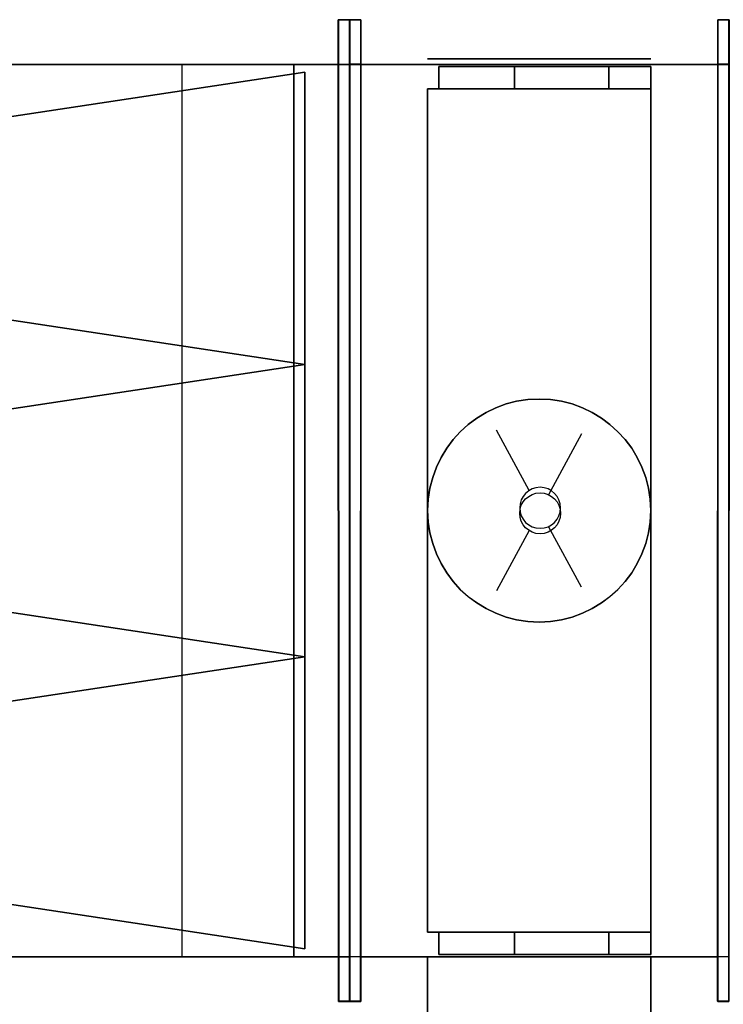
# Model space of a CAD drawing. Header units: millimetres. Extents: x 0 to 1216358, y -266558 to 2852.
# Tile 58 of 76: x 1162672 to 1162987, y -229533 to -229091. Entities that reach past the tile are written whole.
import ezdxf

# ---------------------------------------------------------------- set-up
doc = ezdxf.new("R2010")
doc.units = ezdxf.units.MM
doc.layers.get('0').update_dxf_attribs({"lineweight": 13})
for name, color, linetype in [('MAT_154_BYOLXP003919182844', 154, 'Continuous'), ('MAT_253_BYOLXP003919182844', 253, 'Continuous'), ('MAT_30_BYOLXP003919182844', 30, 'Continuous'), ('Mat_mar_BYOLXP003919182844', 7, 'Continuous')]:
    doc.layers.add(name, color=color, linetype=linetype)

# ---------------------------------------------------------------- blocks, each defined once
blk = doc.blocks.new('1012_53_BYOLXP003919182844')
at = {"layer": 'MAT_253_BYOLXP003919182844'}
for points in [[(1965.0376, 2699.9893, -420.0991), (1605.0376, 2699.9893, -420.0991), (1605.0376, 2299.9893, -420.0991), (1965.0376, 2299.9893, -420.0991)], [(1965.0376, 2699.9893, -425.0991), (1605.0376, 2699.9893, -425.0991), (1605.0376, 2699.9893, -420.0991), (1965.0376, 2699.9893, -420.0991)], [(1965.0376, 2699.9893, -430.0991), (1965.0376, 2299.9893, -430.0991), (1960.0376, 2299.9893, -430.0991), (1960.0376, 2699.9893, -430.0991)], [(1965.0376, 2699.9893, -430.0991), (1960.0376, 2699.9893, -430.0991), (1960.0376, 2699.9893, -425.0991), (1965.0376, 2699.9893, -425.0991)], [(1960.0376, 2699.9893, -430.0991), (1960.0376, 2299.9893, -430.0991), (1960.0376, 2299.9893, -425.0991), (1960.0376, 2699.9893, -425.0991)], [(1965.0376, 2299.9893, -425.0991), (1965.0376, 2699.9893, -425.0991), (1965.0376, 2699.9893, -420.0991), (1965.0376, 2299.9893, -420.0991)], [(1965.0376, 2299.9893, -430.0991), (1965.0376, 2699.9893, -430.0991), (1965.0376, 2699.9893, -425.0991), (1965.0376, 2299.9893, -425.0991)], [(1605.0376, 2299.9893, -425.0991), (1965.0376, 2299.9893, -425.0991), (1965.0376, 2299.9893, -420.0991), (1605.0376, 2299.9893, -420.0991)], [(1960.0376, 2299.9893, -430.0991), (1965.0376, 2299.9893, -430.0991), (1965.0376, 2299.9893, -425.0991), (1960.0376, 2299.9893, -425.0991)]]:
    blk.add_3dface(points, dxfattribs=at)
blk = doc.blocks.new('1013_54_BYOLXP003919182844')
at = {"layer": 'MAT_253_BYOLXP003919182844'}
blk.add_3dface([(1605.0376, 2699.9893, -425.0991), (1605.0376, 2299.9893, -425.0991), (1605.0376, 2299.9893, -420.0991), (1605.0376, 2699.9893, -420.0991)], dxfattribs=at)
blk = doc.blocks.new('1004_55_BYOLXP003919182844')
at = {"layer": 'MAT_253_BYOLXP003919182844'}
blk.add_3dface([(1965.0376, 2699.9893, -425.0991), (1965.0376, 2299.9893, -425.0991), (1605.0376, 2299.9893, -425.0991), (1605.0376, 2699.9893, -425.0991)], dxfattribs=at)
blk = doc.blocks.new('1380_58_BYOLXP003919182844')
at = {"layer": 'MAT_253_BYOLXP003919182844'}
for points in [[(1655.0376, 2699.9893, -420.0991), (1655.0376, 2299.9893, -420.0991), (1585.0376, 2299.9893, -420.0991), (1585.0376, 2699.9893, -420.0991)], [(2125.0376, 2699.9893, -420.0991), (2125.0376, 2299.9893, -420.0991), (1905.0376, 2299.9893, -420.0991), (1905.0376, 2699.9893, -420.0991)]]:
    blk.add_3dface(points, dxfattribs=at)
blk = doc.blocks.new('1005_59_BYOLXP003919182844')
at = {"layer": 'MAT_253_BYOLXP003919182844'}
blk.add_3dface([(2125.0376, 2699.9893, -420.0991), (1585.0376, 2699.9893, -420.0991), (1585.0376, 2699.9893, -220.0991), (2125.0376, 2699.9893, -220.0991)], dxfattribs=at)
blk = doc.blocks.new('1006_62_BYOLXP003919182844')
at = {"layer": 'MAT_253_BYOLXP003919182844'}
blk.add_3dface([(1585.0376, 2299.9893, -420.0991), (2125.0376, 2299.9893, -420.0991), (2125.0376, 2299.9893, -220.0991), (1585.0376, 2299.9893, -220.0991)], dxfattribs=at)
blk = doc.blocks.new('1003_65_BYOLXP003919182844')
at = {"layer": 'MAT_253_BYOLXP003919182844'}
blk.add_3dface([(2125.0376, 2699.9893, -220.0991), (1585.0376, 2699.9893, -220.0991), (1585.0376, 2299.9893, -220.0991), (2125.0376, 2299.9893, -220.0991)], dxfattribs=at)
blk = doc.blocks.new('1283_68_BYOLXP003919182844')
at = {"layer": 'MAT_154_BYOLXP003919182844'}
for points in [[(2020.0376, 2632.9893, -340.0991), (2020.0376, 2628.9893, -340.0991), (1600.0376, 2565.4893, -419.0991), (1600.0376, 2696.4893, -419.0991)], [(2020.0376, 2632.9893, -300.0991), (1600.0376, 2696.4893, -221.0991), (1600.0376, 2565.4893, -221.0991), (2020.0376, 2628.9893, -300.0991)], [(2020.0376, 2632.9893, -340.0991), (1600.0376, 2696.4893, -419.0991), (1600.0376, 2696.4893, -221.0991), (2020.0376, 2632.9893, -300.0991)], [(2020.0376, 2628.9893, -340.0991), (2020.0376, 2632.9893, -340.0991), (2020.0376, 2632.9893, -300.0991), (2020.0376, 2628.9893, -300.0991)], [(1600.0376, 2565.4893, -419.0991), (2020.0376, 2628.9893, -340.0991), (2020.0376, 2628.9893, -300.0991), (1600.0376, 2565.4893, -221.0991)], [(2020.0376, 2501.9893, -340.0991), (2020.0376, 2497.9893, -340.0991), (1600.0376, 2434.4893, -419.0991), (1600.0376, 2565.4893, -419.0991)], [(2020.0376, 2501.9893, -300.0991), (1600.0376, 2565.4893, -221.0991), (1600.0376, 2434.4893, -221.0991), (2020.0376, 2497.9893, -300.0991)], [(2020.0376, 2501.9893, -340.0991), (1600.0376, 2565.4893, -419.0991), (1600.0376, 2565.4893, -221.0991), (2020.0376, 2501.9893, -300.0991)], [(2020.0376, 2497.9893, -340.0991), (2020.0376, 2501.9893, -340.0991), (2020.0376, 2501.9893, -300.0991), (2020.0376, 2497.9893, -300.0991)], [(1600.0376, 2434.4893, -419.0991), (2020.0376, 2497.9893, -340.0991), (2020.0376, 2497.9893, -300.0991), (1600.0376, 2434.4893, -221.0991)], [(2020.0376, 2370.9893, -340.0991), (2020.0376, 2366.9893, -340.0991), (1600.0376, 2303.4893, -419.0991), (1600.0376, 2434.4893, -419.0991)], [(2020.0376, 2370.9893, -300.0991), (1600.0376, 2434.4893, -221.0991), (1600.0376, 2303.4893, -221.0991), (2020.0376, 2366.9893, -300.0991)], [(2020.0376, 2370.9893, -340.0991), (1600.0376, 2434.4893, -419.0991), (1600.0376, 2434.4893, -221.0991), (2020.0376, 2370.9893, -300.0991)], [(2020.0376, 2366.9893, -340.0991), (2020.0376, 2370.9893, -340.0991), (2020.0376, 2370.9893, -300.0991), (2020.0376, 2366.9893, -300.0991)], [(1600.0376, 2303.4893, -419.0991), (2020.0376, 2366.9893, -340.0991), (2020.0376, 2366.9893, -300.0991), (1600.0376, 2303.4893, -221.0991)]]:
    blk.add_3dface(points, dxfattribs=at)
blk = doc.blocks.new('1273_70_BYOLXP003919182844')
at = {"layer": 'MAT_253_BYOLXP003919182844'}
for points in [[(1579.9269, 2719.9768, -220.001), (1579.9224, 2719.9722, -200.001), (1584.9224, 2719.9734, -199.9999), (1584.9269, 2719.9778, -219.9999)], [(1580.0273, 2279.9768, -220.1014), (1580.0227, 2279.9722, -200.1014), (1579.9224, 2719.9722, -200.001), (1579.9269, 2719.9768, -220.001)], [(1579.9224, 2719.9722, -200.001), (1580.0227, 2279.9722, -200.1014), (1585.0227, 2279.9734, -200.1002), (1584.9224, 2719.9734, -199.9999)], [(1579.9724, 2720.0225, -420.001), (1579.9269, 2719.9768, -220.001), (1584.9269, 2719.9778, -219.9999), (1584.9724, 2720.0234, -419.9998)], [(1579.9771, 2700.0225, -420.0056), (1579.9314, 2699.9768, -220.0056), (1579.9269, 2719.9768, -220.001), (1579.9724, 2720.0225, -420.001)], [(1580.0273, 2279.9768, -220.1014), (1579.9269, 2719.9768, -220.001), (1584.9269, 2719.9778, -219.9999), (1585.0273, 2279.9778, -220.1002)], [(1579.9771, 2720.0269, -440.001), (1579.9724, 2720.0225, -420.001), (1584.9724, 2720.0234, -419.9998), (1584.9771, 2720.0281, -439.9998)], [(1580.0774, 2280.0269, -440.1013), (1580.0729, 2280.0225, -420.1013), (1579.9724, 2720.0225, -420.001), (1579.9771, 2720.0269, -440.001)], [(1579.9724, 2720.0225, -420.001), (1580.0729, 2280.0225, -420.1013), (1585.0729, 2280.0234, -420.1002), (1584.9724, 2720.0234, -419.9998)], [(1580.0774, 2280.0269, -440.1013), (1579.9771, 2720.0269, -440.001), (1584.9771, 2720.0281, -439.9998), (1585.0774, 2280.0281, -440.1002)], [(1585.0273, 2279.9778, -220.1002), (1584.9269, 2719.9778, -219.9999), (1584.9224, 2719.9734, -199.9999), (1585.0227, 2279.9734, -200.1002)], [(1584.9771, 2700.0234, -420.0044), (1584.9724, 2720.0234, -419.9998), (1584.9269, 2719.9778, -219.9999), (1584.9314, 2699.9778, -220.0044)], [(1585.0774, 2280.0281, -440.1002), (1584.9771, 2720.0281, -439.9998), (1584.9724, 2720.0234, -419.9998), (1585.0729, 2280.0234, -420.1002)], [(1579.9314, 2699.9768, -220.0056), (1579.9771, 2700.0225, -420.0056), (1584.9771, 2700.0234, -420.0044), (1584.9314, 2699.9778, -220.0044)], [(1580.0684, 2300.0225, -420.0968), (1580.0227, 2299.9768, -220.0968), (1585.0227, 2299.9778, -220.0956), (1585.0684, 2300.0234, -420.0956)], [(1580.0729, 2280.0225, -420.1013), (1580.0273, 2279.9768, -220.1014), (1580.0227, 2299.9768, -220.0968), (1580.0684, 2300.0225, -420.0968)], [(1585.0729, 2280.0234, -420.1002), (1585.0684, 2300.0234, -420.0956), (1585.0227, 2299.9778, -220.0956), (1585.0273, 2279.9778, -220.1002)], [(1580.0227, 2279.9722, -200.1014), (1580.0273, 2279.9768, -220.1014), (1585.0273, 2279.9778, -220.1002), (1585.0227, 2279.9734, -200.1002)], [(1580.0273, 2279.9768, -220.1014), (1580.0729, 2280.0225, -420.1013), (1585.0729, 2280.0234, -420.1002), (1585.0273, 2279.9778, -220.1002)], [(1580.0729, 2280.0225, -420.1013), (1580.0774, 2280.0269, -440.1013), (1585.0774, 2280.0281, -440.1002), (1585.0729, 2280.0234, -420.1002)]]:
    blk.add_3dface(points, dxfattribs=at)
blk = doc.blocks.new('1283_73_BYOLXP003919182844')
at = {"layer": 'MAT_253_BYOLXP003919182844'}
for points in [[(1495.0376, 2698.9893, -270.1029), (1463.8676, 2698.9812, -309.1929), (1445.0376, 2698.9893, -270.1029), (1463.8676, 2698.9973, -231.0129)], [(1445.0376, 2688.9893, -270.1009), (1463.8676, 2688.9973, -231.0109), (1463.8676, 2698.9973, -231.0129), (1445.0376, 2698.9893, -270.1029)], [(1463.8676, 2688.9812, -309.1909), (1445.0376, 2688.9893, -270.1009), (1445.0376, 2698.9893, -270.1029), (1463.8676, 2698.9812, -309.1929)], [(1495.0376, 2698.9893, -270.1029), (1463.8676, 2698.9973, -231.0129), (1506.1675, 2698.9993, -221.3529), (1495.0376, 2698.9893, -270.1029)], [(1463.8676, 2688.9973, -231.0109), (1506.1675, 2688.9993, -221.3509), (1506.1675, 2698.9993, -221.3529), (1463.8676, 2698.9973, -231.0129)], [(1506.1676, 2698.9792, -318.8529), (1463.8676, 2698.9812, -309.1929), (1495.0376, 2698.9893, -270.1029), (1540.0875, 2698.9849, -291.7929)], [(1506.1676, 2688.9792, -318.8509), (1463.8676, 2688.9812, -309.1909), (1463.8676, 2698.9812, -309.1929), (1506.1676, 2698.9792, -318.8529)], [(1540.0875, 2698.9937, -248.4129), (1540.0875, 2698.9849, -291.7929), (1495.0376, 2698.9893, -270.1029), (1506.1675, 2698.9993, -221.3529)], [(1506.1675, 2688.9993, -221.3509), (1540.0875, 2688.9937, -248.4109), (1540.0875, 2698.9937, -248.4129), (1506.1675, 2698.9993, -221.3529)], [(1540.0875, 2688.9849, -291.7909), (1506.1676, 2688.9792, -318.8509), (1506.1676, 2698.9792, -318.8529), (1540.0875, 2698.9849, -291.7929)], [(1540.0875, 2688.9937, -248.4109), (1540.0875, 2688.9849, -291.7909), (1540.0875, 2698.9849, -291.7929), (1540.0875, 2698.9937, -248.4129)], [(1495.0376, 2688.9893, -270.1009), (1463.8676, 2688.9973, -231.0109), (1445.0376, 2688.9893, -270.1009), (1495.0376, 2688.9893, -270.1009)], [(1495.0376, 2688.9893, -270.1009), (1445.0376, 2688.9893, -270.1009), (1463.8676, 2688.9812, -309.1909), (1506.1676, 2688.9792, -318.8509)], [(1495.0376, 2688.9893, -270.1009), (1540.0875, 2688.9937, -248.4109), (1506.1675, 2688.9993, -221.3509), (1463.8676, 2688.9973, -231.0109)], [(1495.0376, 2688.9893, -270.1009), (1506.1676, 2688.9792, -318.8509), (1540.0875, 2688.9849, -291.7909), (1540.0875, 2688.9937, -248.4109)]]:
    blk.add_3dface(points, dxfattribs=at)
blk = doc.blocks.new('1283_74_BYOLXP003919182844')
at = {"layer": 'MAT_253_BYOLXP003919182844'}
for points in [[(1495.0376, 2698.9893, -370.1029), (1463.8676, 2698.9814, -409.1929), (1445.0376, 2698.9893, -370.1029), (1463.8676, 2698.9973, -331.0129)], [(1445.0376, 2688.9893, -370.1009), (1463.8676, 2688.9973, -331.0109), (1463.8676, 2698.9973, -331.0129), (1445.0376, 2698.9893, -370.1029)], [(1463.8676, 2688.9814, -409.1909), (1445.0376, 2688.9893, -370.1009), (1445.0376, 2698.9893, -370.1029), (1463.8676, 2698.9814, -409.1929)], [(1495.0376, 2698.9893, -370.1029), (1463.8676, 2698.9973, -331.0129), (1506.1675, 2698.9993, -321.3529), (1495.0376, 2698.9893, -370.1029)], [(1463.8676, 2688.9973, -331.0109), (1506.1675, 2688.9993, -321.3509), (1506.1675, 2698.9993, -321.3529), (1463.8676, 2698.9973, -331.0129)], [(1506.1676, 2698.9792, -418.8529), (1463.8676, 2698.9814, -409.1929), (1495.0376, 2698.9893, -370.1029), (1540.0875, 2698.9849, -391.7929)], [(1506.1676, 2688.9792, -418.8509), (1463.8676, 2688.9814, -409.1909), (1463.8676, 2698.9814, -409.1929), (1506.1676, 2698.9792, -418.8529)], [(1540.0875, 2698.9937, -348.4129), (1540.0875, 2698.9849, -391.7929), (1495.0376, 2698.9893, -370.1029), (1506.1675, 2698.9993, -321.3529)], [(1506.1675, 2688.9993, -321.3509), (1540.0875, 2688.9937, -348.4109), (1540.0875, 2698.9937, -348.4129), (1506.1675, 2698.9993, -321.3529)], [(1540.0875, 2688.9849, -391.7909), (1506.1676, 2688.9792, -418.8509), (1506.1676, 2698.9792, -418.8529), (1540.0875, 2698.9849, -391.7929)], [(1540.0875, 2688.9937, -348.4109), (1540.0875, 2688.9849, -391.7909), (1540.0875, 2698.9849, -391.7929), (1540.0875, 2698.9937, -348.4129)], [(1495.0376, 2688.9893, -370.1009), (1463.8676, 2688.9973, -331.0109), (1445.0376, 2688.9893, -370.1009), (1495.0376, 2688.9893, -370.1009)], [(1495.0376, 2688.9893, -370.1009), (1445.0376, 2688.9893, -370.1009), (1463.8676, 2688.9814, -409.1909), (1506.1676, 2688.9792, -418.8509)], [(1495.0376, 2688.9893, -370.1009), (1540.0875, 2688.9937, -348.4109), (1506.1675, 2688.9993, -321.3509), (1463.8676, 2688.9973, -331.0109)], [(1495.0376, 2688.9893, -370.1009), (1506.1676, 2688.9792, -418.8509), (1540.0875, 2688.9849, -391.7909), (1540.0875, 2688.9937, -348.4109)]]:
    blk.add_3dface(points, dxfattribs=at)
blk = doc.blocks.new('1283_75_BYOLXP003919182844')
at = {"layer": 'MAT_253_BYOLXP003919182844'}
for points in [[(1495.0376, 2310.9893, -270.103), (1463.8676, 2310.9814, -309.193), (1445.0376, 2310.9893, -270.103), (1463.8676, 2310.9973, -231.013)], [(1445.0376, 2300.9893, -270.101), (1463.8676, 2300.9971, -231.011), (1463.8676, 2310.9973, -231.013), (1445.0376, 2310.9893, -270.103)], [(1463.8676, 2300.9812, -309.191), (1445.0376, 2300.9893, -270.101), (1445.0376, 2310.9893, -270.103), (1463.8676, 2310.9814, -309.193)], [(1495.0376, 2310.9893, -270.103), (1463.8676, 2310.9973, -231.013), (1506.1675, 2310.9993, -221.353), (1495.0376, 2310.9893, -270.103)], [(1463.8676, 2300.9971, -231.011), (1506.1675, 2300.999, -221.351), (1506.1675, 2310.9993, -221.353), (1463.8676, 2310.9973, -231.013)], [(1506.1676, 2310.9795, -318.853), (1463.8676, 2310.9814, -309.193), (1495.0376, 2310.9893, -270.103), (1540.0875, 2310.9849, -291.793)], [(1506.1676, 2300.9792, -318.851), (1463.8676, 2300.9812, -309.191), (1463.8676, 2310.9814, -309.193), (1506.1676, 2310.9795, -318.853)], [(1540.0875, 2310.9937, -248.413), (1540.0875, 2310.9849, -291.793), (1495.0376, 2310.9893, -270.103), (1506.1675, 2310.9993, -221.353)], [(1506.1675, 2300.999, -221.351), (1540.0875, 2300.9937, -248.411), (1540.0875, 2310.9937, -248.413), (1506.1675, 2310.9993, -221.353)], [(1540.0875, 2300.9849, -291.791), (1506.1676, 2300.9792, -318.851), (1506.1676, 2310.9795, -318.853), (1540.0875, 2310.9849, -291.793)], [(1540.0875, 2300.9937, -248.411), (1540.0875, 2300.9849, -291.791), (1540.0875, 2310.9849, -291.793), (1540.0875, 2310.9937, -248.413)], [(1495.0376, 2300.9893, -270.101), (1463.8676, 2300.9971, -231.011), (1445.0376, 2300.9893, -270.101), (1495.0376, 2300.9893, -270.101)], [(1495.0376, 2300.9893, -270.101), (1445.0376, 2300.9893, -270.101), (1463.8676, 2300.9812, -309.191), (1506.1676, 2300.9792, -318.851)], [(1495.0376, 2300.9893, -270.101), (1540.0875, 2300.9937, -248.411), (1506.1675, 2300.999, -221.351), (1463.8676, 2300.9971, -231.011)], [(1495.0376, 2300.9893, -270.101), (1506.1676, 2300.9792, -318.851), (1540.0875, 2300.9849, -291.791), (1540.0875, 2300.9937, -248.411)]]:
    blk.add_3dface(points, dxfattribs=at)
blk = doc.blocks.new('1283_76_BYOLXP003919182844')
at = {"layer": 'MAT_253_BYOLXP003919182844'}
for points in [[(1495.0376, 2310.9893, -370.103), (1463.8676, 2310.9814, -409.193), (1445.0376, 2310.9893, -370.103), (1463.8676, 2310.9973, -331.013)], [(1445.0376, 2300.9893, -370.101), (1463.8676, 2300.9971, -331.011), (1463.8676, 2310.9973, -331.013), (1445.0376, 2310.9893, -370.103)], [(1463.8676, 2300.9814, -409.191), (1445.0376, 2300.9893, -370.101), (1445.0376, 2310.9893, -370.103), (1463.8676, 2310.9814, -409.193)], [(1495.0376, 2310.9893, -370.103), (1463.8676, 2310.9973, -331.013), (1506.1675, 2310.9993, -321.353), (1495.0376, 2310.9893, -370.103)], [(1463.8676, 2300.9971, -331.011), (1506.1675, 2300.999, -321.351), (1506.1675, 2310.9993, -321.353), (1463.8676, 2310.9973, -331.013)], [(1506.1676, 2310.9795, -418.853), (1463.8676, 2310.9814, -409.193), (1495.0376, 2310.9893, -370.103), (1540.0875, 2310.9849, -391.793)], [(1506.1676, 2300.9795, -418.851), (1463.8676, 2300.9814, -409.191), (1463.8676, 2310.9814, -409.193), (1506.1676, 2310.9795, -418.853)], [(1540.0875, 2310.9937, -348.413), (1540.0875, 2310.9849, -391.793), (1495.0376, 2310.9893, -370.103), (1506.1675, 2310.9993, -321.353)], [(1506.1675, 2300.999, -321.351), (1540.0875, 2300.9937, -348.4109), (1540.0875, 2310.9937, -348.413), (1506.1675, 2310.9993, -321.353)], [(1540.0875, 2300.9849, -391.791), (1506.1676, 2300.9795, -418.851), (1506.1676, 2310.9795, -418.853), (1540.0875, 2310.9849, -391.793)], [(1540.0875, 2300.9937, -348.4109), (1540.0875, 2300.9849, -391.791), (1540.0875, 2310.9849, -391.793), (1540.0875, 2310.9937, -348.413)], [(1495.0376, 2300.9893, -370.101), (1463.8676, 2300.9971, -331.011), (1445.0376, 2300.9893, -370.101), (1495.0376, 2300.9893, -370.101)], [(1495.0376, 2300.9893, -370.101), (1445.0376, 2300.9893, -370.101), (1463.8676, 2300.9814, -409.191), (1506.1676, 2300.9795, -418.851)], [(1495.0376, 2300.9893, -370.101), (1540.0875, 2300.9937, -348.4109), (1506.1675, 2300.999, -321.351), (1463.8676, 2300.9971, -331.011)], [(1495.0376, 2300.9893, -370.101), (1506.1676, 2300.9795, -418.851), (1540.0875, 2300.9849, -391.791), (1540.0875, 2300.9937, -348.4109)]]:
    blk.add_3dface(points, dxfattribs=at)
blk = doc.blocks.new('1004_77_BYOLXP003919182844')
at = {"layer": 'MAT_253_BYOLXP003919182844'}
blk.add_3dface([(1575.0376, 2299.9893, -220.0991), (1575.0376, 2699.9893, -220.099), (1415.0376, 2699.9893, -220.099), (1415.0376, 2299.9893, -220.0991)], dxfattribs=at)
blk = doc.blocks.new('M_P_78_BYOLXP003919182844')
at = {"layer": 'Mat_mar_BYOLXP003919182844', "color": 110}
for points in [[(1495.071, 2549.9893, -217.599), (1500.1478, 2549.7214, -217.599), (1505.1578, 2548.9854, -217.599), (1509.9006, 2547.7805, -217.599), (1514.5099, 2546.04, -217.599), (1518.8519, 2543.9651, -217.599), (1522.9935, 2541.4216, -217.599), (1526.8679, 2538.6104, -217.599), (1530.4083, 2535.3306, -217.599), (1533.6147, 2531.7832, -217.599), (1536.4872, 2527.9009, -217.599), (1539.0256, 2523.751, -217.599), (1541.0964, 2519.4001, -217.599), (1542.7664, 2514.7817, -217.599), (1544.0356, 2510.0293, -217.599), (1544.8372, 2505.0762, -217.599), (1545.0376, 2499.9893, -217.599), (1544.8372, 2494.7683, -217.599), (1544.0356, 2489.9492, -217.599), (1542.7664, 2485.1968, -217.599), (1541.0964, 2480.5784, -217.5991), (1539.0256, 2476.2275, -217.5991), (1536.4872, 2472.0776, -217.5991), (1533.6147, 2468.1953, -217.5991), (1530.4083, 2464.6479, -217.5991), (1526.8679, 2461.4351, -217.5991), (1522.9935, 2458.5569, -217.5991), (1518.8519, 2456.0134, -217.5991), (1514.5099, 2453.9385, -217.5991), (1509.9006, 2452.198, -217.5991), (1505.1578, 2450.9932, -217.5991), (1500.1478, 2450.2571, -217.5991), (1495.071, 2449.9893, -217.5991), (1489.9941, 2450.2571, -217.5991), (1485.0509, 2450.9932, -217.5991), (1480.2413, 2452.198, -217.5991), (1475.699, 2453.9385, -217.5991), (1471.2902, 2456.0134, -217.5991), (1467.1484, 2458.5569, -217.5991), (1463.3408, 2461.4351, -217.5991), (1459.7336, 2464.6479, -217.5991), (1456.5272, 2468.1953, -217.5991), (1453.588, 2472.0776, -217.5991), (1451.1165, 2476.2275, -217.5991), (1448.9788, 2480.5784, -217.5991), (1447.3088, 2485.1968, -217.599), (1446.1064, 2489.9492, -217.599), (1445.3048, 2494.7683, -217.599), (1445.0376, 2499.9893, -217.599), (1445.3048, 2505.0762, -217.599), (1446.1064, 2510.0293, -217.599), (1447.3088, 2514.7817, -217.599), (1448.9788, 2519.4001, -217.599), (1451.1165, 2523.751, -217.599), (1453.588, 2527.9009, -217.599), (1456.5272, 2531.7832, -217.599), (1459.7336, 2535.3306, -217.599), (1463.3408, 2538.6104, -217.599), (1467.1484, 2541.4216, -217.599), (1471.2902, 2543.9651, -217.599), (1475.699, 2546.04, -217.599), (1480.2413, 2547.7805, -217.599), (1485.0509, 2548.9854, -217.599), (1489.9941, 2549.7214, -217.599), (1495.071, 2549.9893, -217.599)], [(1499.4799, 2508.9585, -217.599), (1514.1091, 2536, -217.599)], [(1494.6034, 2510.4309, -217.599), (1496.5406, 2510.2302, -217.599), (1498.2106, 2509.6948, -217.599), (1499.7471, 2508.8247, -217.599), (1501.1498, 2507.6868, -217.599), (1502.2186, 2506.3481, -217.599), (1503.087, 2504.8086, -217.599), (1503.6215, 2503.0684, -217.599), (1503.755, 2501.261, -217.599), (1503.6215, 2499.3198, -217.599), (1503.087, 2497.6465, -217.599), (1502.2186, 2496.1072, -217.599), (1501.1498, 2494.7014, -217.599), (1499.7471, 2493.6304, -217.599), (1498.2106, 2492.7603, -217.599), (1496.5406, 2492.2249, -217.599), (1494.6034, 2492.0911, -217.599), (1492.7998, 2492.2249, -217.599), (1491.063, 2492.7603, -217.599), (1489.5266, 2493.6304, -217.599), (1488.1906, 2494.7014, -217.599), (1487.0549, 2496.1072, -217.599), (1486.1865, 2497.6465, -217.599), (1485.6521, 2499.3198, -217.599), (1485.4518, 2501.261, -217.599), (1485.6521, 2503.0684, -217.599), (1486.1865, 2504.8086, -217.599), (1487.0549, 2506.3481, -217.599), (1488.1906, 2507.6868, -217.599), (1489.5266, 2508.8247, -217.599), (1491.063, 2509.6948, -217.599), (1492.7998, 2510.2302, -217.599), (1494.6034, 2510.4309, -217.599)], [(1476.0997, 2465.585, -217.5991), (1490.8625, 2492.8943, -217.599)]]:
    blk.add_polyline3d(points, dxfattribs=at)
blk = doc.blocks.new('M_E_79_BYOLXP003919182844')
at = {"layer": 'Mat_mar_BYOLXP003919182844'}
blk.add_blockref('M_P_78_BYOLXP003919182844', (0, 0), dxfattribs=at)
blk = doc.blocks.new('1003_80_BYOLXP003919182844')
at = {"layer": 'MAT_253_BYOLXP003919182844'}
blk.add_3dface([(1575.0376, 2299.9893, -420.0991), (1415.0376, 2299.9893, -420.0991), (1415.0376, 2699.9893, -420.099), (1575.0376, 2699.9893, -420.099)], dxfattribs=at)
blk = doc.blocks.new('M_P_81_BYOLXP003919182844')
at = {"layer": 'Mat_mar_BYOLXP003919182844', "color": 110}
for points in [[(1495.071, 2449.9893, -422.5991), (1500.1478, 2450.2571, -422.5991), (1505.1578, 2450.9932, -422.5991), (1509.9006, 2452.198, -422.5991), (1514.5099, 2453.9385, -422.5991), (1518.8519, 2456.0134, -422.5991), (1522.9935, 2458.5569, -422.5991), (1526.8679, 2461.3682, -422.5991), (1530.4083, 2464.6479, -422.5991), (1533.6147, 2468.1953, -422.5991), (1536.4872, 2472.0776, -422.5991), (1539.0256, 2476.2275, -422.5991), (1541.0964, 2480.5784, -422.5991), (1542.7664, 2485.1968, -422.5991), (1544.0356, 2489.9492, -422.5991), (1544.8372, 2494.9023, -422.5991), (1545.0376, 2499.9893, -422.5991), (1544.8372, 2505.2102, -422.5991), (1544.0356, 2510.0293, -422.5991), (1542.7664, 2514.7817, -422.5991), (1541.0964, 2519.4001, -422.5991), (1539.0256, 2523.751, -422.5991), (1536.4872, 2527.9009, -422.5991), (1533.6147, 2531.7832, -422.5991), (1530.4083, 2535.3306, -422.5991), (1526.8679, 2538.5435, -422.5991), (1522.9935, 2541.4216, -422.5991), (1518.8519, 2543.9651, -422.5991), (1514.5099, 2546.04, -422.5991), (1509.9006, 2547.7805, -422.5991), (1505.1578, 2548.9854, -422.5991), (1500.1478, 2549.7214, -422.5991), (1495.071, 2549.9893, -422.5991), (1489.9941, 2549.7214, -422.5991), (1485.0509, 2548.9854, -422.5991), (1480.2413, 2547.7805, -422.5991), (1475.699, 2546.04, -422.5991), (1471.2902, 2543.9651, -422.5991), (1467.1484, 2541.4216, -422.5991), (1463.3408, 2538.5435, -422.5991), (1459.7336, 2535.3306, -422.5991), (1456.5272, 2531.7832, -422.5991), (1453.588, 2527.9009, -422.5991), (1451.1165, 2523.751, -422.5991), (1448.9788, 2519.4001, -422.5991), (1447.3088, 2514.7817, -422.5991), (1446.1064, 2510.0293, -422.5991), (1445.3048, 2505.2102, -422.5991), (1445.0376, 2499.9893, -422.5991), (1445.3048, 2494.9023, -422.5991), (1446.1064, 2489.9492, -422.5991), (1447.3088, 2485.1968, -422.5991), (1448.9788, 2480.5784, -422.5991), (1451.1165, 2476.2275, -422.5991), (1453.588, 2472.0776, -422.5991), (1456.5272, 2468.1953, -422.5991), (1459.7336, 2464.6479, -422.5991), (1463.3408, 2461.3682, -422.5991), (1467.1484, 2458.5569, -422.5991), (1471.2902, 2456.0134, -422.5991), (1475.699, 2453.9385, -422.5991), (1480.2413, 2452.198, -422.5991), (1485.0509, 2450.9932, -422.5991), (1489.9941, 2450.2571, -422.5991), (1495.071, 2449.9893, -422.5991)], [(1476.0997, 2534.3936, -422.5991), (1490.8625, 2507.0842, -422.5991)], [(1494.6034, 2489.5476, -422.5991), (1496.5406, 2489.7483, -422.5991), (1498.2106, 2490.2837, -422.5991), (1499.7471, 2491.1538, -422.5991), (1501.1498, 2492.2917, -422.5991), (1502.2186, 2493.6304, -422.5991), (1503.087, 2495.1699, -422.5991), (1503.6215, 2496.9102, -422.5991), (1503.755, 2498.7175, -422.5991), (1503.6215, 2500.6587, -422.5991), (1503.087, 2502.332, -422.5991), (1502.2186, 2503.8713, -422.5991), (1501.1498, 2505.2771, -422.5991), (1499.7471, 2506.3481, -422.5991), (1498.2106, 2507.2183, -422.5991), (1496.5406, 2507.7537, -422.5991), (1494.6034, 2507.8875, -422.5991), (1492.7998, 2507.7537, -422.5991), (1491.063, 2507.2183, -422.5991), (1489.5266, 2506.3481, -422.5991), (1488.1906, 2505.2771, -422.5991), (1487.0549, 2503.8713, -422.5991), (1486.1865, 2502.332, -422.5991), (1485.6521, 2500.6587, -422.5991), (1485.4518, 2498.7175, -422.5991), (1485.6521, 2496.9102, -422.5991), (1486.1865, 2495.1699, -422.5991), (1487.0549, 2493.6304, -422.5991), (1488.1906, 2492.2917, -422.5991), (1489.5266, 2491.1538, -422.5991), (1491.063, 2490.2837, -422.5991), (1492.7998, 2489.7483, -422.5991), (1494.6034, 2489.5476, -422.5991)], [(1499.4799, 2491.02, -422.5991), (1514.1091, 2463.9785, -422.5991)]]:
    blk.add_polyline3d(points, dxfattribs=at)
blk = doc.blocks.new('M_E_82_BYOLXP003919182844')
at = {"layer": 'Mat_mar_BYOLXP003919182844'}
blk.add_blockref('M_P_81_BYOLXP003919182844', (0, 0), dxfattribs=at)
blk = doc.blocks.new('1005_83_BYOLXP003919182844')
at = {"layer": 'MAT_253_BYOLXP003919182844'}
blk.add_3dface([(1575.0376, 2299.9893, -220.0991), (1415.0376, 2299.9893, -220.0991), (1415.0376, 2299.9893, -420.0991), (1575.0376, 2299.9893, -420.0991)], dxfattribs=at)
blk = doc.blocks.new('M_P_84_BYOLXP003919182844')
at = {"layer": 'Mat_mar_BYOLXP003919182844', "color": 110}
for points in [[(1495.071, 2297.4893, -270.0991), (1500.1478, 2297.4893, -270.3669), (1505.1578, 2297.4893, -271.1031), (1509.9006, 2297.4893, -272.308), (1514.5099, 2297.4893, -274.0482), (1518.8519, 2297.4893, -276.1232), (1522.9935, 2297.4893, -278.6667), (1526.8679, 2297.4893, -281.478), (1530.4083, 2297.4893, -284.7578), (1533.6147, 2297.4893, -288.3053), (1536.4872, 2297.4893, -292.1875), (1539.0256, 2297.4893, -296.3374), (1541.0964, 2297.4893, -300.6881), (1542.7664, 2297.4893, -305.3066), (1544.0356, 2297.4893, -310.059), (1544.8372, 2297.4893, -315.0121), (1545.0376, 2297.4893, -320.0991), (1544.8372, 2297.4893, -325.32), (1544.0356, 2297.4893, -330.1393), (1542.7664, 2297.4893, -334.8916), (1541.0964, 2297.4893, -339.5101), (1539.0256, 2297.4893, -343.8608), (1536.4872, 2297.4893, -348.0108), (1533.6147, 2297.4893, -351.893), (1530.4083, 2297.4893, -355.4405), (1526.8679, 2297.4893, -358.6534), (1522.9935, 2297.4893, -361.5315), (1518.8519, 2297.4893, -364.075), (1514.5099, 2297.4893, -366.15), (1509.9006, 2297.4893, -367.8903), (1505.1578, 2297.4893, -369.0951), (1500.1478, 2297.4893, -369.8314), (1495.071, 2297.4893, -370.0991), (1489.9941, 2297.4893, -369.8314), (1485.0509, 2297.4893, -369.0951), (1480.2413, 2297.4893, -367.8903), (1475.699, 2297.4893, -366.15), (1471.2902, 2297.4893, -364.075), (1467.1484, 2297.4893, -361.5315), (1463.3408, 2297.4893, -358.6534), (1459.7336, 2297.4893, -355.4405), (1456.5272, 2297.4893, -351.893), (1453.588, 2297.4893, -348.0108), (1451.1165, 2297.4893, -343.8608), (1448.9788, 2297.4893, -339.5101), (1447.3088, 2297.4893, -334.8916), (1446.1064, 2297.4893, -330.1393), (1445.3048, 2297.4893, -325.32), (1445.0376, 2297.4893, -320.0991), (1445.3048, 2297.4893, -315.0121), (1446.1064, 2297.4893, -310.059), (1447.3088, 2297.4893, -305.3066), (1448.9788, 2297.4893, -300.6881), (1451.1165, 2297.4893, -296.3374), (1453.588, 2297.4893, -292.1875), (1456.5272, 2297.4893, -288.3053), (1459.7336, 2297.4893, -284.7578), (1463.3408, 2297.4893, -281.478), (1467.1484, 2297.4893, -278.6667), (1471.2902, 2297.4893, -276.1232), (1475.699, 2297.4893, -274.0482), (1480.2413, 2297.4893, -272.308), (1485.0509, 2297.4893, -271.1031), (1489.9941, 2297.4893, -270.3669), (1495.071, 2297.4893, -270.0991)], [(1476.0997, 2297.4893, -354.5034), (1490.8625, 2297.4893, -327.1942)], [(1494.6034, 2297.4893, -309.6573), (1496.5406, 2297.4893, -309.8582), (1498.2106, 2297.4893, -310.3936), (1499.7471, 2297.4893, -311.2638), (1501.1498, 2297.4893, -312.4017), (1502.2186, 2297.4893, -313.7404), (1503.087, 2297.4893, -315.2798), (1503.6215, 2297.4893, -317.0201), (1503.755, 2297.4893, -318.8274), (1503.6215, 2297.4893, -320.7685), (1503.087, 2297.4893, -322.4418), (1502.2186, 2297.4893, -323.9813), (1501.1498, 2297.4893, -325.3869), (1499.7471, 2297.4893, -326.4579), (1498.2106, 2297.4893, -327.328), (1496.5406, 2297.4893, -327.8635), (1494.6034, 2297.4893, -327.9974), (1492.7998, 2297.4893, -327.8635), (1491.063, 2297.4893, -327.328), (1489.5266, 2297.4893, -326.4579), (1488.1906, 2297.4893, -325.3869), (1487.0549, 2297.4893, -323.9813), (1486.1865, 2297.4893, -322.4418), (1485.6521, 2297.4893, -320.7685), (1485.4518, 2297.4893, -318.8274), (1485.6521, 2297.4893, -317.0201), (1486.1865, 2297.4893, -315.2798), (1487.0549, 2297.4893, -313.7404), (1488.1906, 2297.4893, -312.4017), (1489.5266, 2297.4893, -311.2638), (1491.063, 2297.4893, -310.3936), (1492.7998, 2297.4893, -309.8582), (1494.6034, 2297.4893, -309.6573)], [(1499.4799, 2297.4893, -311.1299), (1514.1091, 2297.4893, -284.0884)]]:
    blk.add_polyline3d(points, dxfattribs=at)
blk = doc.blocks.new('M_E_85_BYOLXP003919182844')
at = {"layer": 'Mat_mar_BYOLXP003919182844'}
blk.add_blockref('M_P_84_BYOLXP003919182844', (0, 0), dxfattribs=at)
blk = doc.blocks.new('1380_86_BYOLXP003919182844')
at = {"layer": 'MAT_253_BYOLXP003919182844'}
blk.add_3dface([(1415.0376, 2699.9893, -220.099), (1575.0376, 2699.9893, -220.099), (1575.0376, 2699.9893, -420.099), (1415.0376, 2699.9893, -420.099)], dxfattribs=at)
blk = doc.blocks.new('1283_87_BYOLXP003919182844')
at = {"layer": 'MAT_253_BYOLXP003919182844'}
for points in [[(1545.0376, 2310.9893, -265.0991), (1545.0376, 2688.9893, -265.099), (1445.0376, 2688.9893, -265.099), (1445.0376, 2310.9893, -265.0991)], [(1545.0376, 2310.9893, -275.0991), (1445.0376, 2310.9893, -275.0991), (1445.0376, 2688.9893, -275.099), (1545.0376, 2688.9893, -275.099)], [(1445.0376, 2310.9893, -265.0991), (1445.0376, 2688.9893, -265.099), (1445.0376, 2688.9893, -275.099), (1445.0376, 2310.9893, -275.0991)], [(1445.0376, 2688.9893, -265.099), (1545.0376, 2688.9893, -265.099), (1545.0376, 2688.9893, -275.099), (1445.0376, 2688.9893, -275.099)], [(1545.0376, 2688.9893, -265.099), (1545.0376, 2310.9893, -265.0991), (1545.0376, 2310.9893, -275.0991), (1545.0376, 2688.9893, -275.099)], [(1545.0376, 2310.9893, -265.0991), (1445.0376, 2310.9893, -265.0991), (1445.0376, 2310.9893, -275.0991), (1545.0376, 2310.9893, -275.0991)]]:
    blk.add_3dface(points, dxfattribs=at)
blk = doc.blocks.new('1283_88_BYOLXP003919182844')
at = {"layer": 'MAT_253_BYOLXP003919182844'}
for points in [[(1545.0376, 2310.9893, -365.0991), (1545.0376, 2688.9893, -365.099), (1445.0376, 2688.9893, -365.099), (1445.0376, 2310.9893, -365.0991)], [(1545.0376, 2310.9893, -375.0991), (1445.0376, 2310.9893, -375.0991), (1445.0376, 2688.9893, -375.099), (1545.0376, 2688.9893, -375.099)], [(1445.0376, 2310.9893, -365.0991), (1445.0376, 2688.9893, -365.099), (1445.0376, 2688.9893, -375.099), (1445.0376, 2310.9893, -375.0991)], [(1445.0376, 2688.9893, -365.099), (1545.0376, 2688.9893, -365.099), (1545.0376, 2688.9893, -375.099), (1445.0376, 2688.9893, -375.099)], [(1545.0376, 2688.9893, -365.099), (1545.0376, 2310.9893, -365.0991), (1545.0376, 2310.9893, -375.0991), (1545.0376, 2688.9893, -375.099)], [(1545.0376, 2310.9893, -365.0991), (1445.0376, 2310.9893, -365.0991), (1445.0376, 2310.9893, -375.0991), (1545.0376, 2310.9893, -375.0991)]]:
    blk.add_3dface(points, dxfattribs=at)
blk = doc.blocks.new('1261_89_BYOLXP003919182844')
at = {"layer": 'MAT_253_BYOLXP003919182844'}
for points in [[(1575.0273, 2720.002, -420.0967), (1575.0227, 2720.0063, -440.0967), (1574.9224, 2280.0063, -440.1971), (1574.9269, 2280.002, -420.1971)], [(1574.9224, 2280.0063, -440.1971), (1575.0227, 2720.0063, -440.0967), (1580.0227, 2720.0054, -440.0979), (1579.9224, 2280.0054, -440.1983)], [(1575.0273, 2720.002, -420.0967), (1574.9269, 2280.002, -420.1971), (1579.9269, 2280.0007, -420.1983), (1580.0273, 2720.0007, -420.0979)], [(1575.0774, 2719.9517, -200.0968), (1575.0729, 2719.9563, -220.0968), (1574.9725, 2279.9561, -220.1972), (1574.9771, 2279.9517, -200.1972)], [(1574.9725, 2279.9561, -220.1972), (1575.0729, 2719.9563, -220.0968), (1580.0729, 2719.9551, -220.0979), (1579.9725, 2279.9551, -220.1983)], [(1575.0774, 2719.9517, -200.0968), (1574.9771, 2279.9517, -200.1972), (1579.9771, 2279.9504, -200.1983), (1580.0774, 2719.9504, -200.0979)], [(1575.0227, 2720.0063, -440.0967), (1575.0273, 2720.002, -420.0967), (1580.0273, 2720.0007, -420.0979), (1580.0227, 2720.0054, -440.0979)], [(1575.0729, 2719.9563, -220.0968), (1575.0273, 2720.002, -420.0967), (1575.0227, 2700.002, -420.1013), (1575.0684, 2699.9563, -220.1013)], [(1575.0273, 2720.002, -420.0967), (1575.0729, 2719.9563, -220.0968), (1580.0729, 2719.9551, -220.0979), (1580.0273, 2720.0007, -420.0979)], [(1575.0729, 2719.9563, -220.0968), (1575.0774, 2719.9517, -200.0968), (1580.0774, 2719.9504, -200.0979), (1580.0729, 2719.9551, -220.0979)], [(1580.0273, 2720.0007, -420.0979), (1579.9269, 2280.0007, -420.1983), (1579.9224, 2280.0054, -440.1983), (1580.0227, 2720.0054, -440.0979)], [(1580.0774, 2719.9504, -200.0979), (1579.9771, 2279.9504, -200.1983), (1579.9725, 2279.9551, -220.1983), (1580.0729, 2719.9551, -220.0979)], [(1580.0729, 2719.9551, -220.0979), (1580.0684, 2699.9551, -220.1024), (1580.0227, 2700.0007, -420.1024), (1580.0273, 2720.0007, -420.0979)], [(1575.0684, 2699.9563, -220.1013), (1575.0227, 2700.002, -420.1013), (1580.0227, 2700.0007, -420.1024), (1580.0684, 2699.9551, -220.1024)], [(1574.9771, 2299.9561, -220.1926), (1574.9315, 2300.002, -420.1926), (1574.9269, 2280.002, -420.1971), (1574.9725, 2279.9561, -220.1972)], [(1574.9315, 2300.002, -420.1926), (1574.9771, 2299.9561, -220.1926), (1579.9771, 2299.9551, -220.1937), (1579.9315, 2300.0007, -420.1937)], [(1579.9771, 2299.9551, -220.1937), (1579.9725, 2279.9551, -220.1983), (1579.9269, 2280.0007, -420.1983), (1579.9315, 2300.0007, -420.1937)], [(1574.9269, 2280.002, -420.1971), (1574.9224, 2280.0063, -440.1971), (1579.9224, 2280.0054, -440.1983), (1579.9269, 2280.0007, -420.1983)], [(1574.9725, 2279.9561, -220.1972), (1574.9269, 2280.002, -420.1971), (1579.9269, 2280.0007, -420.1983), (1579.9725, 2279.9551, -220.1983)], [(1574.9771, 2279.9517, -200.1972), (1574.9725, 2279.9561, -220.1972), (1579.9725, 2279.9551, -220.1983), (1579.9771, 2279.9504, -200.1983)]]:
    blk.add_3dface(points, dxfattribs=at)
blk = doc.blocks.new('1273_90_BYOLXP003919182844')
at = {"layer": 'MAT_253_BYOLXP003919182844'}
for points in [[(1410.0273, 2720.002, -420.0967), (1410.0227, 2720.0063, -440.0967), (1409.9224, 2280.0063, -440.1971), (1409.9269, 2280.002, -420.1971)], [(1409.9224, 2280.0063, -440.1971), (1410.0227, 2720.0063, -440.0967), (1415.0227, 2720.0054, -440.0979), (1414.9224, 2280.0054, -440.1983)], [(1410.0273, 2720.002, -420.0967), (1409.9269, 2280.002, -420.1971), (1414.9269, 2280.0007, -420.1983), (1415.0273, 2720.0007, -420.0979)], [(1410.0774, 2719.9517, -200.0968), (1410.0729, 2719.9563, -220.0968), (1409.9725, 2279.9561, -220.1972), (1409.9771, 2279.9517, -200.1972)], [(1409.9725, 2279.9561, -220.1972), (1410.0729, 2719.9563, -220.0968), (1415.0729, 2719.9551, -220.0979), (1414.9725, 2279.9551, -220.1983)], [(1410.0774, 2719.9517, -200.0968), (1409.9771, 2279.9517, -200.1972), (1414.9771, 2279.9504, -200.1983), (1415.0774, 2719.9504, -200.0979)], [(1410.0227, 2720.0063, -440.0967), (1410.0273, 2720.002, -420.0967), (1415.0273, 2720.0007, -420.0979), (1415.0227, 2720.0054, -440.0979)], [(1410.0729, 2719.9563, -220.0968), (1410.0273, 2720.002, -420.0967), (1410.0227, 2700.002, -420.1013), (1410.0684, 2699.9563, -220.1013)], [(1410.0273, 2720.002, -420.0967), (1410.0729, 2719.9563, -220.0968), (1415.0729, 2719.9551, -220.0979), (1415.0273, 2720.0007, -420.0979)], [(1410.0729, 2719.9563, -220.0968), (1410.0774, 2719.9517, -200.0968), (1415.0774, 2719.9504, -200.0979), (1415.0729, 2719.9551, -220.0979)], [(1415.0273, 2720.0007, -420.0979), (1414.9269, 2280.0007, -420.1983), (1414.9224, 2280.0054, -440.1983), (1415.0227, 2720.0054, -440.0979)], [(1415.0774, 2719.9504, -200.0979), (1414.9771, 2279.9504, -200.1983), (1414.9725, 2279.9551, -220.1983), (1415.0729, 2719.9551, -220.0979)], [(1415.0729, 2719.9551, -220.0979), (1415.0684, 2699.9551, -220.1025), (1415.0227, 2700.0007, -420.1024), (1415.0273, 2720.0007, -420.0979)], [(1410.0684, 2699.9563, -220.1013), (1410.0227, 2700.002, -420.1013), (1415.0227, 2700.0007, -420.1024), (1415.0684, 2699.9551, -220.1025)], [(1409.9771, 2299.9561, -220.1926), (1409.9315, 2300.002, -420.1926), (1409.9269, 2280.002, -420.1971), (1409.9725, 2279.9561, -220.1972)], [(1409.9315, 2300.002, -420.1926), (1409.9771, 2299.9561, -220.1926), (1414.9771, 2299.9551, -220.1938), (1414.9315, 2300.0007, -420.1937)], [(1414.9771, 2299.9551, -220.1938), (1414.9725, 2279.9551, -220.1983), (1414.9269, 2280.0007, -420.1983), (1414.9315, 2300.0007, -420.1937)], [(1409.9269, 2280.002, -420.1971), (1409.9224, 2280.0063, -440.1971), (1414.9224, 2280.0054, -440.1983), (1414.9269, 2280.0007, -420.1983)], [(1409.9725, 2279.9561, -220.1972), (1409.9269, 2280.002, -420.1971), (1414.9269, 2280.0007, -420.1983), (1414.9725, 2279.9551, -220.1983)], [(1409.9771, 2279.9517, -200.1972), (1409.9725, 2279.9561, -220.1972), (1414.9725, 2279.9551, -220.1983), (1414.9771, 2279.9504, -200.1983)]]:
    blk.add_3dface(points, dxfattribs=at)
blk = doc.blocks.new('1001_91_BYOLXP003919182844')
at = {"layer": 'MAT_30_BYOLXP003919182844'}
for points in [[(1545.0376, 2755.0056, -240.1), (1445.0376, 2755.0056, -240.1), (1445.0375, 2700.0056, -240.0889), (1545.0375, 2700.0056, -240.0888)], [(1445.0376, 2755.0056, -240.1), (1445.0376, 2754.9729, -400.1), (1445.0376, 2699.9729, -400.0889), (1445.0375, 2700.0056, -240.0889)], [(1545.0376, 2755.0056, -240.1), (1545.0376, 2754.9729, -400.1), (1445.0376, 2754.9729, -400.1), (1445.0376, 2755.0056, -240.1)], [(1445.0376, 2754.9729, -400.1), (1545.0376, 2754.9729, -400.1), (1545.0376, 2699.9729, -400.0888), (1445.0376, 2699.9729, -400.0889)], [(1545.0376, 2754.9729, -400.1), (1545.0376, 2755.0056, -240.1), (1545.0375, 2700.0056, -240.0888), (1545.0376, 2699.9729, -400.0888)], [(1545.0375, 2700.0056, -240.0888), (1445.0375, 2700.0056, -240.0889), (1445.0376, 2699.9729, -400.0889), (1545.0376, 2699.9729, -400.0888)]]:
    blk.add_3dface(points, dxfattribs=at)
blk = doc.blocks.new('asxaxasx')
for name in ['1001_91_BYOLXP003919182844', '1273_90_BYOLXP003919182844', '1261_89_BYOLXP003919182844', '1273_70_BYOLXP003919182844', '1004_77_BYOLXP003919182844', '1003_80_BYOLXP003919182844', '1380_86_BYOLXP003919182844', '1283_73_BYOLXP003919182844', '1283_74_BYOLXP003919182844', '1380_58_BYOLXP003919182844', '1005_59_BYOLXP003919182844', '1003_65_BYOLXP003919182844', '1012_53_BYOLXP003919182844', '1013_54_BYOLXP003919182844', '1004_55_BYOLXP003919182844', '1283_68_BYOLXP003919182844', '1283_87_BYOLXP003919182844', '1283_88_BYOLXP003919182844', 'M_E_79_BYOLXP003919182844', 'M_E_82_BYOLXP003919182844', '1283_75_BYOLXP003919182844', '1283_76_BYOLXP003919182844', '1005_83_BYOLXP003919182844', '1006_62_BYOLXP003919182844', 'M_E_85_BYOLXP003919182844']:
    blk.add_blockref(name, (0, 0))

msp = doc.modelspace()

# ---------------------------------------------------------------- block references
at = {"linetype": 'Continuous', "rotation": 180}
msp.add_blockref('asxaxasx', (1164399.85, -226811.33, 220.1), dxfattribs=at)

doc.saveas('drawing.dxf')
